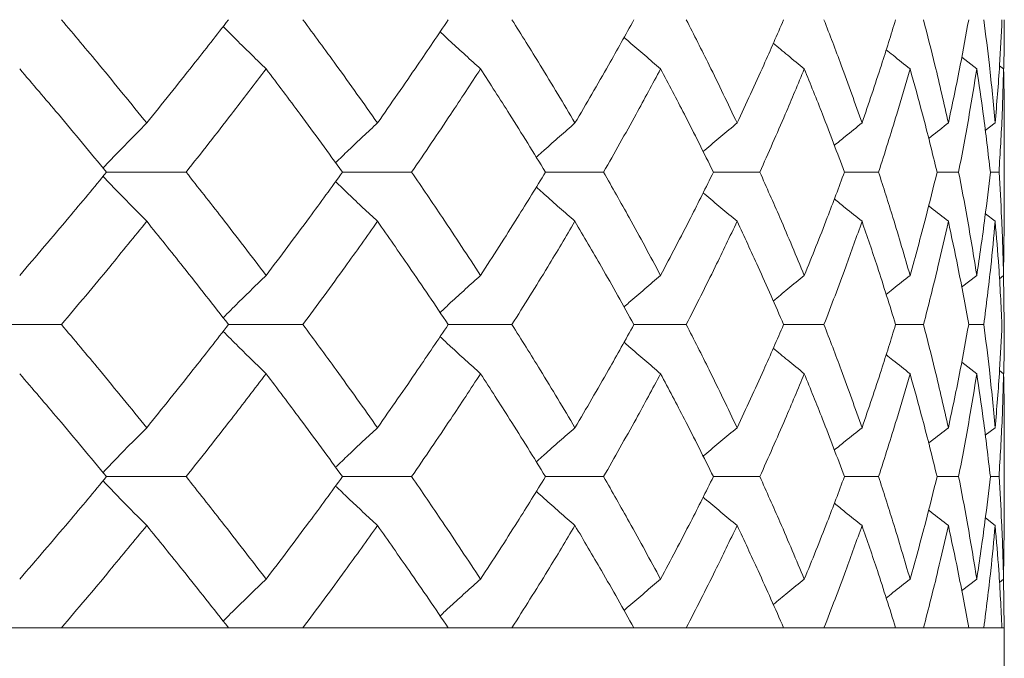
# Model space of a CAD drawing. Header units: inches. Extents: x -4.1 to 22.6, y -10.2 to 17.8.
# Tile 34 of 142: x 0.045 to 0.44, y -0.399 to -0.143. Entities that reach past the tile are written whole.
import ezdxf

# ---------------------------------------------------------------- set-up
doc = ezdxf.new("R2010")
doc.units = ezdxf.units.IN
doc.header["$MEASUREMENT"] = 0

msp = doc.modelspace()

# ---------------------------------------------------------------- linework, layer by layer
at = {"color": 7, "linetype": 'Continuous', "lineweight": 15}
for p, q in [((0.42904, -0.163), (0.42303, -0.15831)), ((0.43982, -0.163), (0.43817, -0.16173)), ((0.43643, -0.1847), (0.43246, -0.18778)), ((0.44005, -0.22502), (0.44005, -0.18382)), ((0.08014, -0.20442), (0.11203, -0.20442)), ((0.17472, -0.20442), (0.20246, -0.20442)), ((0.25612, -0.20442), (0.27942, -0.20442)), ((0.32346, -0.20442), (0.34205, -0.20442)), ((0.37598, -0.20442), (0.38967, -0.20442)), ((0.41313, -0.20442), (0.42176, -0.20442)), ((0.43449, -0.20442), (0.43796, -0.20442)), ((0.43643, -0.22414), (0.4325, -0.22109)), ((0.43982, -0.24584), (0.44002, -0.22502)), ((0.42904, -0.24584), (0.42299, -0.25055)), ((0.43982, -0.24584), (0.43813, -0.24714)), ((0.44005, -0.26554), (0.43982, -0.24537)), ((0.02702, -0.26554), (0.06206, -0.26554)), ((0.12902, -0.26554), (0.15887, -0.26554)), ((0.21713, -0.26554), (0.24268, -0.26554)), ((0.2916, -0.26554), (0.31257, -0.26554)), ((0.35161, -0.26554), (0.36777, -0.26554)), ((0.39651, -0.26554), (0.40768, -0.26554)), ((0.4258, -0.26554), (0.43186, -0.26554)), ((0.42904, -0.28523), (0.42303, -0.28055)), ((0.43982, -0.28523), (0.43817, -0.28396)), ((0.43643, -0.30687), (0.43246, -0.30994)), ((0.44005, -0.34696), (0.44005, -0.30599)), ((0.08014, -0.3265), (0.11203, -0.3265)), ((0.17472, -0.3265), (0.20246, -0.3265)), ((0.25612, -0.3265), (0.27942, -0.3265)), ((0.32346, -0.3265), (0.34205, -0.3265)), ((0.37598, -0.3265), (0.38967, -0.3265)), ((0.41313, -0.3265), (0.42176, -0.3265)), ((0.43449, -0.3265), (0.43796, -0.3265)), ((0.43643, -0.3461), (0.4325, -0.34306)), ((0.43982, -0.36761), (0.44002, -0.34696)), ((0.44005, -0.38712), (0.43982, -0.36714)), ((0.42904, -0.36761), (0.42299, -0.37228)), ((0.43982, -0.36761), (0.43813, -0.3689)), ((-2.49595, -0.38712), (0.44005, -0.38712)), ((0.12902, -0.38712), (0.06206, -0.38712)), ((0.21713, -0.38712), (0.15887, -0.38712)), ((0.2916, -0.38712), (0.24268, -0.38712)), ((0.35161, -0.38712), (0.31257, -0.38712)), ((0.39651, -0.38712), (0.36777, -0.38712)), ((0.4258, -0.38712), (0.40768, -0.38712)), ((0.43916, -0.38712), (0.43186, -0.38712)), ((0.44005, -0.56712), (0.44005, -0.38712))]:
    msp.add_line(p, q, dxfattribs=at)
for points, knots in [([(0.09624, -0.1847), (0.08996, -0.17696), (0.07873, -0.16316), (0.06715, -0.14936), (0.06206, -0.1433)], [0, 0, 0, 0, 0.560136, 1, 1, 1, 1]), ([(0.09624, -0.1847), (0.10246, -0.17696), (0.11355, -0.16316), (0.12429, -0.14936), (0.12902, -0.1433)], [0, 0, 0, 0, 0.560136, 1, 1, 1, 1]), ([(0.14411, -0.163), (0.14224, -0.16119), (0.1385, -0.15758), (0.13275, -0.15193), (0.12889, -0.14805), (0.12688, -0.14603)], [0, 0, 0, 0, 0.323206, 0.646412, 1, 1, 1, 1]), ([(0.18876, -0.1847), (0.18328, -0.17696), (0.1735, -0.16316), (0.16334, -0.14936), (0.15887, -0.1433)], [0, 0, 0, 0, 0.560136, 1, 1, 1, 1]), ([(0.18876, -0.1847), (0.19416, -0.17696), (0.2038, -0.16316), (0.21306, -0.14936), (0.21713, -0.1433)], [0, 0, 0, 0, 0.560136, 1, 1, 1, 1]), ([(0.26795, -0.1847), (0.26334, -0.17696), (0.25511, -0.16316), (0.24648, -0.14936), (0.24268, -0.1433)], [0, 0, 0, 0, 0.560136, 1, 1, 1, 1]), ([(0.26795, -0.1847), (0.27248, -0.17696), (0.28056, -0.16316), (0.28822, -0.14936), (0.2916, -0.1433)], [0, 0, 0, 0, 0.560136, 1, 1, 1, 1]), ([(0.33295, -0.1847), (0.32926, -0.17696), (0.32267, -0.16316), (0.31565, -0.14936), (0.31257, -0.1433)], [0, 0, 0, 0, 0.560136, 1, 1, 1, 1]), ([(0.33295, -0.1847), (0.33655, -0.17696), (0.34297, -0.16316), (0.34897, -0.14936), (0.35161, -0.1433)], [0, 0, 0, 0, 0.560136, 1, 1, 1, 1]), ([(0.38303, -0.1847), (0.3803, -0.17696), (0.37543, -0.16316), (0.37011, -0.14936), (0.36777, -0.1433)], [0, 0, 0, 0, 0.560136, 1, 1, 1, 1]), ([(0.38303, -0.1847), (0.38566, -0.17696), (0.39037, -0.16316), (0.39463, -0.14936), (0.39651, -0.1433)], [0, 0, 0, 0, 0.560136, 1, 1, 1, 1]), ([(0.41765, -0.1847), (0.41591, -0.17696), (0.41281, -0.16316), (0.40925, -0.14936), (0.40768, -0.1433)], [0, 0, 0, 0, 0.5601361, 1, 1, 1, 1]), ([(0.41765, -0.1847), (0.41929, -0.17696), (0.42223, -0.16316), (0.42471, -0.14936), (0.4258, -0.1433)], [0, 0, 0, 0, 0.560136, 1, 1, 1, 1]), ([(0.43643, -0.1847), (0.4357, -0.17696), (0.4344, -0.16316), (0.43264, -0.14936), (0.43186, -0.1433)], [0, 0, 0, 0, 0.560136, 1, 1, 1, 1]), ([(0.43643, -0.1847), (0.43707, -0.17696), (0.4382, -0.16316), (0.43887, -0.14936), (0.43916, -0.1433)], [0, 0, 0, 0, 0.560136, 1, 1, 1, 1]), ([(0.43985, -0.16293), (0.43986, -0.16245), (0.44007, -0.15591), (0.44006, -0.14936), (0.44005, -0.1433)], [0, 0, 0, 0, 0.0726961, 1, 1, 1, 1]), ([(0.23008, -0.163), (0.22808, -0.16119), (0.22406, -0.15758), (0.21865, -0.15263), (0.21526, -0.14946), (0.21386, -0.14814)], [0, 0, 0, 0, 0.368702, 0.737405, 1, 1, 1, 1]), ([(0.30227, -0.163), (0.30015, -0.16119), (0.29591, -0.15758), (0.29103, -0.15337), (0.28829, -0.15094), (0.28764, -0.15037)], [0, 0, 0, 0, 0.432755, 0.865511, 1, 1, 1, 1]), ([(0.35989, -0.163), (0.35767, -0.16119), (0.35351, -0.1578), (0.34939, -0.15436), (0.34746, -0.15275)], [0, 0, 0, 0, 0.532289, 1, 1, 1, 1]), ([(0.4023, -0.163), (0.40002, -0.1612), (0.39681, -0.15866), (0.39364, -0.1561), (0.39272, -0.15536)], [0, 0, 0, 0, 0.712979, 1, 1, 1, 1]), ([(0.08014, -0.20442), (0.07373, -0.19669), (0.06228, -0.18288), (0.05048, -0.16907), (0.0453, -0.163)], [0, 0, 0, 0, 0.560071, 1, 1, 1, 1]), ([(0.11203, -0.20442), (0.11811, -0.19669), (0.12898, -0.18288), (0.13949, -0.16907), (0.14411, -0.163)], [0, 0, 0, 0, 0.560071, 1, 1, 1, 1]), ([(0.17472, -0.20442), (0.16911, -0.19669), (0.15908, -0.18288), (0.14868, -0.16907), (0.14411, -0.163)], [0, 0, 0, 0, 0.560071, 1, 1, 1, 1]), ([(0.20246, -0.20442), (0.20772, -0.19669), (0.21712, -0.18288), (0.22612, -0.16907), (0.23008, -0.163)], [0, 0, 0, 0, 0.560071, 1, 1, 1, 1]), ([(0.25612, -0.20442), (0.25137, -0.19669), (0.24288, -0.18288), (0.23399, -0.16907), (0.23008, -0.163)], [0, 0, 0, 0, 0.560071, 1, 1, 1, 1]), ([(0.27942, -0.20442), (0.28379, -0.19669), (0.29161, -0.18288), (0.29902, -0.16907), (0.30227, -0.163)], [0, 0, 0, 0, 0.560071, 1, 1, 1, 1]), ([(0.32346, -0.20442), (0.31962, -0.19669), (0.31276, -0.18288), (0.30548, -0.16907), (0.30227, -0.163)], [0, 0, 0, 0, 0.5600706, 1, 1, 1, 1]), ([(0.34205, -0.20442), (0.34549, -0.19669), (0.35165, -0.18288), (0.35737, -0.16907), (0.35989, -0.163)], [0, 0, 0, 0, 0.560071, 1, 1, 1, 1]), ([(0.37598, -0.20442), (0.3731, -0.19669), (0.36794, -0.18288), (0.36235, -0.16907), (0.35989, -0.163)], [0, 0, 0, 0, 0.560071, 1, 1, 1, 1]), ([(0.38967, -0.20442), (0.39215, -0.19669), (0.39657, -0.18288), (0.40055, -0.16907), (0.4023, -0.163)], [0, 0, 0, 0, 0.560071, 1, 1, 1, 1]), ([(0.41313, -0.20442), (0.41123, -0.19669), (0.40784, -0.18288), (0.40399, -0.16907), (0.4023, -0.163)], [0, 0, 0, 0, 0.560071, 1, 1, 1, 1]), ([(0.42176, -0.20442), (0.42324, -0.19669), (0.42589, -0.18288), (0.42808, -0.16907), (0.42904, -0.163)], [0, 0, 0, 0, 0.560071, 1, 1, 1, 1]), ([(0.43449, -0.20442), (0.43359, -0.19669), (0.432, -0.18288), (0.42994, -0.16907), (0.42904, -0.163)], [0, 0, 0, 0, 0.560071, 1, 1, 1, 1]), ([(0.43796, -0.20442), (0.43843, -0.19669), (0.43927, -0.18288), (0.43965, -0.16907), (0.43982, -0.163)], [0, 0, 0, 0, 0.560071, 1, 1, 1, 1]), ([(0.44002, -0.18382), (0.44003, -0.18295), (0.44011, -0.17601), (0.43995, -0.16907), (0.43982, -0.163)], [0, 0, 0, 0, 0.1249089, 1, 1, 1, 1]), ([(0.09624, -0.1847), (0.09445, -0.1865), (0.09087, -0.19012), (0.08502, -0.19612), (0.08099, -0.20034), (0.07872, -0.20272)], [0, 0, 0, 0, 0.3046918, 0.6093836, 1, 1, 1, 1]), ([(0.18876, -0.1847), (0.18682, -0.1865), (0.18294, -0.19012), (0.17734, -0.19543), (0.17369, -0.19896), (0.17196, -0.20064)], [0, 0, 0, 0, 0.344018, 0.688036, 1, 1, 1, 1]), ([(0.26795, -0.1847), (0.26589, -0.18651), (0.26176, -0.19012), (0.25658, -0.19471), (0.25349, -0.19752), (0.25244, -0.19848)], [0, 0, 0, 0, 0.39731, 0.79462, 1, 1, 1, 1]), ([(0.33295, -0.1847), (0.33078, -0.18651), (0.32644, -0.19012), (0.32189, -0.19395), (0.31953, -0.19599), (0.31932, -0.19618)], [0, 0, 0, 0, 0.4756973, 0.9513947, 1, 1, 1, 1]), ([(0.38303, -0.1847), (0.38078, -0.1865), (0.37706, -0.18949), (0.37337, -0.19251), (0.37192, -0.1937)], [0, 0, 0, 0, 0.60574, 1, 1, 1, 1]), ([(0.41765, -0.1847), (0.41534, -0.1865), (0.41269, -0.18857), (0.41007, -0.19067), (0.40973, -0.19093)], [0, 0, 0, 0, 0.872101, 1, 1, 1, 1]), ([(0.0453, -0.24584), (0.05189, -0.23811), (0.06367, -0.2243), (0.07511, -0.2105), (0.08014, -0.20442)], [0, 0, 0, 0, 0.559933, 1, 1, 1, 1]), ([(0.14411, -0.24584), (0.13822, -0.23811), (0.1277, -0.2243), (0.11681, -0.2105), (0.11203, -0.20442)], [0, 0, 0, 0, 0.559933, 1, 1, 1, 1]), ([(0.14411, -0.24584), (0.14992, -0.23811), (0.16031, -0.2243), (0.17032, -0.2105), (0.17472, -0.20442)], [0, 0, 0, 0, 0.559933, 1, 1, 1, 1]), ([(0.23008, -0.24584), (0.22503, -0.23811), (0.21601, -0.2243), (0.2066, -0.2105), (0.20246, -0.20442)], [0, 0, 0, 0, 0.559933, 1, 1, 1, 1]), ([(0.23008, -0.24584), (0.23505, -0.23811), (0.24392, -0.2243), (0.25239, -0.2105), (0.25612, -0.20442)], [0, 0, 0, 0, 0.559933, 1, 1, 1, 1]), ([(0.30227, -0.24584), (0.29812, -0.23811), (0.2907, -0.2243), (0.28286, -0.2105), (0.27942, -0.20442)], [0, 0, 0, 0, 0.559933, 1, 1, 1, 1]), ([(0.30227, -0.24584), (0.30634, -0.23811), (0.3136, -0.2243), (0.32045, -0.2105), (0.32346, -0.20442)], [0, 0, 0, 0, 0.559933, 1, 1, 1, 1]), ([(0.35989, -0.24584), (0.35667, -0.23811), (0.35094, -0.2243), (0.34476, -0.2105), (0.34205, -0.20442)], [0, 0, 0, 0, 0.559933, 1, 1, 1, 1]), ([(0.35989, -0.24584), (0.36301, -0.23811), (0.36859, -0.2243), (0.37372, -0.2105), (0.37598, -0.20442)], [0, 0, 0, 0, 0.559933, 1, 1, 1, 1]), ([(0.4023, -0.24584), (0.40006, -0.23811), (0.39607, -0.2243), (0.39162, -0.2105), (0.38967, -0.20442)], [0, 0, 0, 0, 0.559933, 1, 1, 1, 1]), ([(0.4023, -0.24584), (0.40444, -0.23811), (0.40827, -0.2243), (0.41164, -0.2105), (0.41313, -0.20442)], [0, 0, 0, 0, 0.559933, 1, 1, 1, 1]), ([(0.42904, -0.24584), (0.4278, -0.23811), (0.42559, -0.2243), (0.42293, -0.2105), (0.42176, -0.20442)], [0, 0, 0, 0, 0.559933, 1, 1, 1, 1]), ([(0.42904, -0.24584), (0.43018, -0.23811), (0.43222, -0.2243), (0.43379, -0.2105), (0.43449, -0.20442)], [0, 0, 0, 0, 0.559933, 1, 1, 1, 1]), ([(0.43982, -0.24584), (0.43959, -0.23811), (0.4392, -0.2243), (0.43834, -0.2105), (0.43796, -0.20442)], [0, 0, 0, 0, 0.559933, 1, 1, 1, 1]), ([(0.09624, -0.22414), (0.09445, -0.22233), (0.09087, -0.21872), (0.08502, -0.21272), (0.08099, -0.2085), (0.07873, -0.20612)], [0, 0, 0, 0, 0.304724, 0.609448, 1, 1, 1, 1]), ([(0.18876, -0.22414), (0.18682, -0.22233), (0.18294, -0.21872), (0.17734, -0.21341), (0.17369, -0.20988), (0.17196, -0.2082)], [0, 0, 0, 0, 0.344118, 0.688236, 1, 1, 1, 1]), ([(0.26795, -0.22414), (0.26589, -0.22233), (0.26176, -0.21872), (0.25658, -0.21413), (0.2535, -0.21132), (0.25245, -0.21037)], [0, 0, 0, 0, 0.39754, 0.795081, 1, 1, 1, 1]), ([(0.33295, -0.22414), (0.33078, -0.22233), (0.32644, -0.21871), (0.3219, -0.21489), (0.31954, -0.21286), (0.31933, -0.21267)], [0, 0, 0, 0, 0.476197, 0.952395, 1, 1, 1, 1]), ([(0.38303, -0.22414), (0.38078, -0.22234), (0.37707, -0.21936), (0.37339, -0.21634), (0.37194, -0.21516)], [0, 0, 0, 0, 0.60689, 1, 1, 1, 1]), ([(0.41765, -0.22414), (0.41534, -0.22234), (0.4127, -0.22028), (0.41009, -0.21819), (0.40976, -0.21793)], [0, 0, 0, 0, 0.875383, 1, 1, 1, 1]), ([(0.06206, -0.26554), (0.06853, -0.25782), (0.0801, -0.24402), (0.09131, -0.23022), (0.09624, -0.22414)], [0, 0, 0, 0, 0.559868, 1, 1, 1, 1]), ([(0.12902, -0.26554), (0.123, -0.25782), (0.11224, -0.24402), (0.10113, -0.23022), (0.09624, -0.22414)], [0, 0, 0, 0, 0.559868, 1, 1, 1, 1]), ([(0.15887, -0.26554), (0.16455, -0.25782), (0.1747, -0.24402), (0.18447, -0.23022), (0.18876, -0.22414)], [0, 0, 0, 0, 0.559868, 1, 1, 1, 1]), ([(0.21713, -0.26554), (0.21194, -0.25782), (0.20267, -0.24402), (0.19301, -0.23022), (0.18876, -0.22414)], [0, 0, 0, 0, 0.559868, 1, 1, 1, 1]), ([(0.24268, -0.26554), (0.24751, -0.25782), (0.25613, -0.24402), (0.26434, -0.23022), (0.26795, -0.22414)], [0, 0, 0, 0, 0.559868, 1, 1, 1, 1]), ([(0.2916, -0.26554), (0.2873, -0.25782), (0.27961, -0.24402), (0.27152, -0.23022), (0.26795, -0.22414)], [0, 0, 0, 0, 0.559868, 1, 1, 1, 1]), ([(0.31257, -0.26554), (0.31649, -0.25782), (0.32348, -0.24402), (0.33005, -0.23022), (0.33295, -0.22414)], [0, 0, 0, 0, 0.559868, 1, 1, 1, 1]), ([(0.35161, -0.26554), (0.34824, -0.25782), (0.34223, -0.24402), (0.33578, -0.23022), (0.33295, -0.22414)], [0, 0, 0, 0, 0.559868, 1, 1, 1, 1]), ([(0.36777, -0.26554), (0.37074, -0.25782), (0.37604, -0.24402), (0.38089, -0.23022), (0.38303, -0.22414)], [0, 0, 0, 0, 0.559868, 1, 1, 1, 1]), ([(0.39651, -0.26554), (0.39411, -0.25782), (0.38983, -0.24402), (0.38511, -0.23022), (0.38303, -0.22414)], [0, 0, 0, 0, 0.559868, 1, 1, 1, 1]), ([(0.40768, -0.26554), (0.40966, -0.25782), (0.4132, -0.24402), (0.41629, -0.23022), (0.41765, -0.22414)], [0, 0, 0, 0, 0.559868, 1, 1, 1, 1]), ([(0.4258, -0.26554), (0.4244, -0.25782), (0.4219, -0.24402), (0.41895, -0.23022), (0.41765, -0.22414)], [0, 0, 0, 0, 0.559868, 1, 1, 1, 1]), ([(0.43186, -0.26554), (0.43284, -0.25782), (0.43458, -0.24402), (0.43587, -0.23022), (0.43643, -0.22414)], [0, 0, 0, 0, 0.559868, 1, 1, 1, 1]), ([(0.43916, -0.26554), (0.43878, -0.25782), (0.43809, -0.24402), (0.43694, -0.23022), (0.43643, -0.22414)], [0, 0, 0, 0, 0.559868, 1, 1, 1, 1]), ([(0.14411, -0.24584), (0.14224, -0.24765), (0.1385, -0.25126), (0.13275, -0.25691), (0.12889, -0.26079), (0.12688, -0.26281)], [0, 0, 0, 0, 0.323147, 0.646295, 1, 1, 1, 1]), ([(0.23008, -0.24584), (0.22808, -0.24765), (0.22406, -0.25126), (0.21865, -0.25621), (0.21526, -0.25938), (0.21385, -0.2607)], [0, 0, 0, 0, 0.368553, 0.737106, 1, 1, 1, 1]), ([(0.30227, -0.24584), (0.30015, -0.24765), (0.29591, -0.25126), (0.29103, -0.25548), (0.28828, -0.2579), (0.28763, -0.25848)], [0, 0, 0, 0, 0.432425, 0.864851, 1, 1, 1, 1]), ([(0.35989, -0.24584), (0.35767, -0.24764), (0.35351, -0.25104), (0.34937, -0.25449), (0.34744, -0.2561)], [0, 0, 0, 0, 0.531557, 1, 1, 1, 1]), ([(0.4023, -0.24584), (0.40002, -0.24764), (0.3968, -0.25018), (0.39362, -0.25275), (0.3927, -0.2535)], [0, 0, 0, 0, 0.7111415, 1, 1, 1, 1]), ([(0.09624, -0.30687), (0.08996, -0.29916), (0.07872, -0.28539), (0.06715, -0.27161), (0.06206, -0.26554)], [0, 0, 0, 0, 0.55973, 1, 1, 1, 1]), ([(0.09624, -0.30687), (0.10246, -0.29916), (0.11356, -0.28539), (0.12429, -0.27161), (0.12902, -0.26554)], [0, 0, 0, 0, 0.55973, 1, 1, 1, 1]), ([(0.14411, -0.28523), (0.14224, -0.28342), (0.1385, -0.27981), (0.13275, -0.27417), (0.12889, -0.2703), (0.12688, -0.26827)], [0, 0, 0, 0, 0.323315, 0.64663, 1, 1, 1, 1]), ([(0.18876, -0.30687), (0.18329, -0.29916), (0.1735, -0.28539), (0.16334, -0.27161), (0.15887, -0.26554)], [0, 0, 0, 0, 0.55973, 1, 1, 1, 1]), ([(0.18876, -0.30687), (0.19416, -0.29916), (0.20381, -0.28539), (0.21306, -0.27161), (0.21713, -0.26554)], [0, 0, 0, 0, 0.55973, 1, 1, 1, 1]), ([(0.26795, -0.30687), (0.26335, -0.29916), (0.25511, -0.28539), (0.24648, -0.27161), (0.24268, -0.26554)], [0, 0, 0, 0, 0.55973, 1, 1, 1, 1]), ([(0.26795, -0.30687), (0.27248, -0.29916), (0.28056, -0.28539), (0.28822, -0.27161), (0.2916, -0.26554)], [0, 0, 0, 0, 0.55973, 1, 1, 1, 1]), ([(0.33295, -0.30687), (0.32926, -0.29916), (0.32267, -0.28539), (0.31566, -0.27161), (0.31257, -0.26554)], [0, 0, 0, 0, 0.55973, 1, 1, 1, 1]), ([(0.33295, -0.30687), (0.33655, -0.29916), (0.34298, -0.28539), (0.34897, -0.27161), (0.35161, -0.26554)], [0, 0, 0, 0, 0.55973, 1, 1, 1, 1]), ([(0.38303, -0.30687), (0.3803, -0.29916), (0.37542, -0.28539), (0.37011, -0.27161), (0.36777, -0.26554)], [0, 0, 0, 0, 0.55973, 1, 1, 1, 1]), ([(0.38303, -0.30687), (0.38566, -0.29916), (0.39037, -0.28539), (0.39463, -0.27161), (0.39651, -0.26554)], [0, 0, 0, 0, 0.55973, 1, 1, 1, 1]), ([(0.41765, -0.30687), (0.41591, -0.29916), (0.4128, -0.28539), (0.40925, -0.27161), (0.40768, -0.26554)], [0, 0, 0, 0, 0.55973, 1, 1, 1, 1]), ([(0.41765, -0.30687), (0.41929, -0.29916), (0.42223, -0.28539), (0.42471, -0.27161), (0.4258, -0.26554)], [0, 0, 0, 0, 0.55973, 1, 1, 1, 1]), ([(0.43643, -0.30687), (0.4357, -0.29916), (0.4344, -0.28539), (0.43264, -0.27161), (0.43186, -0.26554)], [0, 0, 0, 0, 0.55973, 1, 1, 1, 1]), ([(0.43643, -0.30687), (0.43707, -0.29916), (0.4382, -0.28539), (0.43887, -0.27161), (0.43916, -0.26554)], [0, 0, 0, 0, 0.55973, 1, 1, 1, 1]), ([(0.43985, -0.28517), (0.43986, -0.28469), (0.44007, -0.27816), (0.44006, -0.27161), (0.44005, -0.26554)], [0, 0, 0, 0, 0.0725158, 1, 1, 1, 1]), ([(0.23008, -0.28523), (0.22808, -0.28342), (0.22406, -0.27981), (0.21865, -0.27487), (0.21526, -0.2717), (0.21386, -0.27039)], [0, 0, 0, 0, 0.3688289, 0.7376579, 1, 1, 1, 1]), ([(0.30227, -0.28523), (0.30015, -0.28342), (0.29591, -0.27981), (0.29102, -0.27561), (0.28828, -0.27318), (0.28764, -0.27261)], [0, 0, 0, 0, 0.432912, 0.865823, 1, 1, 1, 1]), ([(0.35989, -0.28523), (0.35767, -0.28343), (0.35351, -0.28004), (0.34938, -0.2766), (0.34745, -0.275)], [0, 0, 0, 0, 0.5324986, 1, 1, 1, 1]), ([(0.4023, -0.28523), (0.40001, -0.28343), (0.39681, -0.2809), (0.39363, -0.27834), (0.39272, -0.2776)], [0, 0, 0, 0, 0.713291, 1, 1, 1, 1]), ([(0.08014, -0.3265), (0.07373, -0.3188), (0.06227, -0.30506), (0.05049, -0.29129), (0.0453, -0.28523)], [0, 0, 0, 0, 0.559665, 1, 1, 1, 1]), ([(0.11203, -0.3265), (0.11811, -0.3188), (0.12899, -0.30506), (0.13949, -0.29129), (0.14411, -0.28523)], [0, 0, 0, 0, 0.559665, 1, 1, 1, 1]), ([(0.17472, -0.3265), (0.16911, -0.3188), (0.15908, -0.30506), (0.14869, -0.29129), (0.14411, -0.28523)], [0, 0, 0, 0, 0.559665, 1, 1, 1, 1]), ([(0.20246, -0.3265), (0.20772, -0.3188), (0.21712, -0.30506), (0.22612, -0.29129), (0.23008, -0.28523)], [0, 0, 0, 0, 0.559665, 1, 1, 1, 1]), ([(0.25612, -0.3265), (0.25137, -0.3188), (0.24288, -0.30506), (0.23399, -0.29129), (0.23008, -0.28523)], [0, 0, 0, 0, 0.559665, 1, 1, 1, 1]), ([(0.27942, -0.3265), (0.28379, -0.3188), (0.29161, -0.30506), (0.29901, -0.29129), (0.30227, -0.28523)], [0, 0, 0, 0, 0.559665, 1, 1, 1, 1]), ([(0.32346, -0.3265), (0.31962, -0.3188), (0.31275, -0.30506), (0.30548, -0.29129), (0.30227, -0.28523)], [0, 0, 0, 0, 0.559665, 1, 1, 1, 1]), ([(0.34205, -0.3265), (0.34549, -0.3188), (0.35165, -0.30506), (0.35737, -0.29129), (0.35989, -0.28523)], [0, 0, 0, 0, 0.559665, 1, 1, 1, 1]), ([(0.37598, -0.3265), (0.3731, -0.3188), (0.36794, -0.30506), (0.36235, -0.29129), (0.35989, -0.28523)], [0, 0, 0, 0, 0.559665, 1, 1, 1, 1]), ([(0.38967, -0.3265), (0.39215, -0.3188), (0.39657, -0.30506), (0.40055, -0.29129), (0.4023, -0.28523)], [0, 0, 0, 0, 0.5596645, 1, 1, 1, 1]), ([(0.41313, -0.3265), (0.41123, -0.3188), (0.40783, -0.30506), (0.40399, -0.29129), (0.4023, -0.28523)], [0, 0, 0, 0, 0.559665, 1, 1, 1, 1]), ([(0.42176, -0.3265), (0.42324, -0.3188), (0.42589, -0.30506), (0.42808, -0.29129), (0.42904, -0.28523)], [0, 0, 0, 0, 0.559665, 1, 1, 1, 1]), ([(0.43449, -0.3265), (0.43359, -0.3188), (0.432, -0.30506), (0.42994, -0.29129), (0.42904, -0.28523)], [0, 0, 0, 0, 0.559665, 1, 1, 1, 1]), ([(0.43796, -0.3265), (0.43843, -0.3188), (0.43927, -0.30506), (0.43965, -0.29129), (0.43982, -0.28523)], [0, 0, 0, 0, 0.559665, 1, 1, 1, 1]), ([(0.44002, -0.30599), (0.44003, -0.30513), (0.44011, -0.29822), (0.43995, -0.29129), (0.43982, -0.28523)], [0, 0, 0, 0, 0.124375, 1, 1, 1, 1]), ([(0.09624, -0.30687), (0.09445, -0.30867), (0.09086, -0.31228), (0.08501, -0.31825), (0.08098, -0.32245), (0.07872, -0.32481)], [0, 0, 0, 0, 0.305232, 0.610464, 1, 1, 1, 1]), ([(0.18876, -0.30687), (0.18682, -0.30867), (0.18294, -0.31228), (0.17733, -0.31756), (0.17369, -0.32107), (0.17196, -0.32274)], [0, 0, 0, 0, 0.344629, 0.689258, 1, 1, 1, 1]), ([(0.26795, -0.30687), (0.26588, -0.30867), (0.26175, -0.31228), (0.25657, -0.31685), (0.25349, -0.31964), (0.25244, -0.32059)], [0, 0, 0, 0, 0.398014, 0.796028, 1, 1, 1, 1]), ([(0.33295, -0.30687), (0.33077, -0.30867), (0.32643, -0.31228), (0.32189, -0.31609), (0.31953, -0.31812), (0.31932, -0.3183)], [0, 0, 0, 0, 0.47653, 0.95306, 1, 1, 1, 1]), ([(0.38303, -0.30687), (0.38077, -0.30867), (0.37706, -0.31164), (0.37337, -0.31465), (0.37192, -0.31583)], [0, 0, 0, 0, 0.606782, 1, 1, 1, 1]), ([(0.41765, -0.30687), (0.41534, -0.30867), (0.41269, -0.31073), (0.41007, -0.31281), (0.40973, -0.31308)], [0, 0, 0, 0, 0.873558, 1, 1, 1, 1]), ([(0.0453, -0.36761), (0.05189, -0.35995), (0.06368, -0.34626), (0.07511, -0.33254), (0.08014, -0.3265)], [0, 0, 0, 0, 0.559527, 1, 1, 1, 1]), ([(0.14411, -0.36761), (0.13822, -0.35995), (0.12769, -0.34626), (0.11682, -0.33254), (0.11203, -0.3265)], [0, 0, 0, 0, 0.559527, 1, 1, 1, 1]), ([(0.14411, -0.36761), (0.14992, -0.35995), (0.16031, -0.34626), (0.17031, -0.33254), (0.17472, -0.3265)], [0, 0, 0, 0, 0.559527, 1, 1, 1, 1]), ([(0.23008, -0.36761), (0.22503, -0.35995), (0.21601, -0.34626), (0.2066, -0.33254), (0.20246, -0.3265)], [0, 0, 0, 0, 0.559527, 1, 1, 1, 1]), ([(0.23008, -0.36761), (0.23505, -0.35995), (0.24393, -0.34626), (0.25239, -0.33254), (0.25612, -0.3265)], [0, 0, 0, 0, 0.559527, 1, 1, 1, 1]), ([(0.30227, -0.36761), (0.29812, -0.35995), (0.29069, -0.34626), (0.28286, -0.33254), (0.27942, -0.3265)], [0, 0, 0, 0, 0.559527, 1, 1, 1, 1]), ([(0.30227, -0.36761), (0.30634, -0.35995), (0.31361, -0.34626), (0.32044, -0.33254), (0.32346, -0.3265)], [0, 0, 0, 0, 0.559527, 1, 1, 1, 1]), ([(0.35989, -0.36761), (0.35668, -0.35995), (0.35093, -0.34626), (0.34476, -0.33254), (0.34205, -0.3265)], [0, 0, 0, 0, 0.559527, 1, 1, 1, 1]), ([(0.35989, -0.36761), (0.36301, -0.35995), (0.36859, -0.34626), (0.37372, -0.33254), (0.37598, -0.3265)], [0, 0, 0, 0, 0.559527, 1, 1, 1, 1]), ([(0.4023, -0.36761), (0.40006, -0.35995), (0.39606, -0.34626), (0.39162, -0.33254), (0.38967, -0.3265)], [0, 0, 0, 0, 0.5595273, 1, 1, 1, 1]), ([(0.4023, -0.36761), (0.40444, -0.35995), (0.40827, -0.34626), (0.41164, -0.33254), (0.41313, -0.3265)], [0, 0, 0, 0, 0.559527, 1, 1, 1, 1]), ([(0.42904, -0.36761), (0.4278, -0.35995), (0.42559, -0.34626), (0.42293, -0.33254), (0.42176, -0.3265)], [0, 0, 0, 0, 0.559527, 1, 1, 1, 1]), ([(0.42904, -0.36761), (0.43018, -0.35995), (0.43222, -0.34626), (0.43379, -0.33254), (0.43449, -0.3265)], [0, 0, 0, 0, 0.5595273, 1, 1, 1, 1]), ([(0.43982, -0.36761), (0.43959, -0.35995), (0.4392, -0.34626), (0.43834, -0.33254), (0.43796, -0.3265)], [0, 0, 0, 0, 0.559527, 1, 1, 1, 1]), ([(0.09624, -0.3461), (0.09445, -0.3443), (0.09085, -0.34069), (0.085, -0.33474), (0.08098, -0.33054), (0.07873, -0.32819)], [0, 0, 0, 0, 0.305466, 0.610932, 1, 1, 1, 1]), ([(0.18876, -0.3461), (0.18682, -0.3443), (0.18293, -0.34069), (0.17732, -0.33542), (0.17368, -0.33192), (0.17196, -0.33026)], [0, 0, 0, 0, 0.344955, 0.68991, 1, 1, 1, 1]), ([(0.26795, -0.3461), (0.26588, -0.34429), (0.26174, -0.34069), (0.25657, -0.33614), (0.25349, -0.33335), (0.25245, -0.33241)], [0, 0, 0, 0, 0.398509, 0.797018, 1, 1, 1, 1]), ([(0.33295, -0.3461), (0.33077, -0.34429), (0.32642, -0.34069), (0.32188, -0.33689), (0.31953, -0.33488), (0.31933, -0.3347)], [0, 0, 0, 0, 0.477365, 0.954731, 1, 1, 1, 1]), ([(0.38303, -0.3461), (0.38077, -0.3443), (0.37706, -0.34134), (0.37338, -0.33834), (0.37194, -0.33717)], [0, 0, 0, 0, 0.608395, 1, 1, 1, 1]), ([(0.41765, -0.3461), (0.41534, -0.3443), (0.4127, -0.34225), (0.41008, -0.34018), (0.40976, -0.33992)], [0, 0, 0, 0, 0.877599, 1, 1, 1, 1]), ([(0.06206, -0.38712), (0.06853, -0.37948), (0.0801, -0.36582), (0.09131, -0.35213), (0.09624, -0.3461)], [0, 0, 0, 0, 0.559462, 1, 1, 1, 1]), ([(0.12902, -0.38712), (0.123, -0.37948), (0.11224, -0.36582), (0.10113, -0.35213), (0.09624, -0.3461)], [0, 0, 0, 0, 0.559462, 1, 1, 1, 1]), ([(0.15887, -0.38712), (0.16455, -0.37948), (0.1747, -0.36582), (0.18446, -0.35213), (0.18876, -0.3461)], [0, 0, 0, 0, 0.559462, 1, 1, 1, 1]), ([(0.21713, -0.38712), (0.21194, -0.37948), (0.20266, -0.36582), (0.19301, -0.35213), (0.18876, -0.3461)], [0, 0, 0, 0, 0.559462, 1, 1, 1, 1]), ([(0.24268, -0.38712), (0.2475, -0.37948), (0.25613, -0.36582), (0.26434, -0.35213), (0.26795, -0.3461)], [0, 0, 0, 0, 0.559462, 1, 1, 1, 1]), ([(0.2916, -0.38712), (0.2873, -0.37948), (0.27961, -0.36582), (0.27152, -0.35213), (0.26795, -0.3461)], [0, 0, 0, 0, 0.559462, 1, 1, 1, 1]), ([(0.31257, -0.38712), (0.31649, -0.37948), (0.32349, -0.36582), (0.33005, -0.35213), (0.33295, -0.3461)], [0, 0, 0, 0, 0.559462, 1, 1, 1, 1]), ([(0.35161, -0.38712), (0.34824, -0.37948), (0.34222, -0.36582), (0.33578, -0.35213), (0.33295, -0.3461)], [0, 0, 0, 0, 0.559462, 1, 1, 1, 1]), ([(0.36777, -0.38712), (0.37074, -0.37948), (0.37604, -0.36582), (0.38089, -0.35213), (0.38303, -0.3461)], [0, 0, 0, 0, 0.559462, 1, 1, 1, 1]), ([(0.39651, -0.38712), (0.39411, -0.37948), (0.38983, -0.36582), (0.38511, -0.35213), (0.38303, -0.3461)], [0, 0, 0, 0, 0.559462, 1, 1, 1, 1]), ([(0.40768, -0.38712), (0.40966, -0.37948), (0.41321, -0.36582), (0.41629, -0.35213), (0.41765, -0.3461)], [0, 0, 0, 0, 0.559462, 1, 1, 1, 1]), ([(0.4258, -0.38712), (0.4244, -0.37948), (0.4219, -0.36582), (0.41895, -0.35213), (0.41765, -0.3461)], [0, 0, 0, 0, 0.559462, 1, 1, 1, 1]), ([(0.43186, -0.38712), (0.43284, -0.37948), (0.43458, -0.36582), (0.43587, -0.35213), (0.43643, -0.3461)], [0, 0, 0, 0, 0.559462, 1, 1, 1, 1]), ([(0.43916, -0.38712), (0.43878, -0.37948), (0.43809, -0.36582), (0.43694, -0.35213), (0.43643, -0.3461)], [0, 0, 0, 0, 0.559462, 1, 1, 1, 1]), ([(0.14411, -0.36761), (0.14223, -0.36941), (0.13848, -0.373), (0.13273, -0.3786), (0.12888, -0.38243), (0.12688, -0.38442)], [0, 0, 0, 0, 0.3243974, 0.6487949, 1, 1, 1, 1]), ([(0.23008, -0.36761), (0.22807, -0.36941), (0.22404, -0.37301), (0.21863, -0.3779), (0.21525, -0.38104), (0.21385, -0.38233)], [0, 0, 0, 0, 0.369977, 0.739953, 1, 1, 1, 1]), ([(0.30227, -0.36761), (0.30014, -0.36941), (0.29589, -0.37301), (0.291, -0.37718), (0.28827, -0.37957), (0.28763, -0.38013)], [0, 0, 0, 0, 0.434088, 0.868175, 1, 1, 1, 1]), ([(0.35989, -0.36761), (0.35767, -0.36941), (0.3535, -0.37277), (0.34937, -0.37618), (0.34744, -0.37777)], [0, 0, 0, 0, 0.533578, 1, 1, 1, 1]), ([(0.4023, -0.36761), (0.40001, -0.36941), (0.3968, -0.37192), (0.39361, -0.37447), (0.3927, -0.3752)], [0, 0, 0, 0, 0.713818, 1, 1, 1, 1])]:
    msp.add_open_spline(points, degree=3, knots=knots, dxfattribs=at)

doc.saveas('drawing.dxf')
